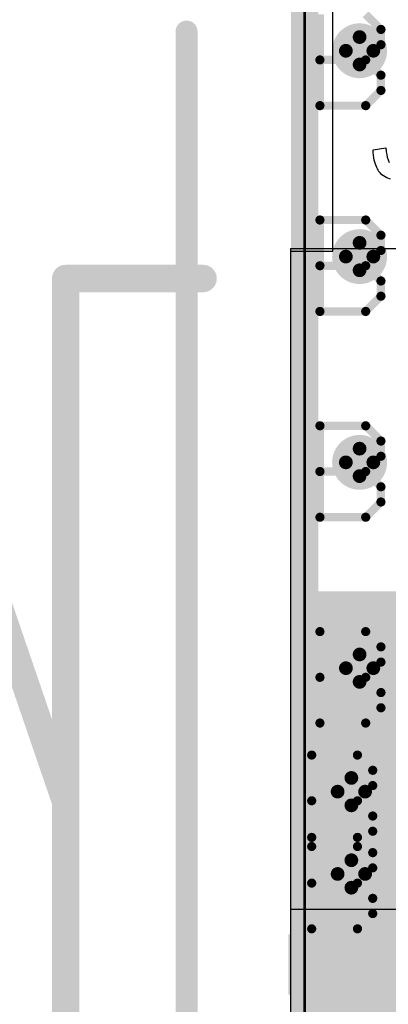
# Model space of a CAD drawing. Extents: x -1.6 to 9, y -2.8 to 5.2.
# Tile 25 of 197: x -0.061 to 0.073, y 0.31 to 0.669. Entities that reach past the tile are written whole.
import ezdxf

# ---------------------------------------------------------------- set-up
doc = ezdxf.new("R2010")
doc.units = 0
doc.layers.get('0').update_dxf_attribs({"linetype": 'CONTINUOUS'})
for name, color, linetype in [('dfn6-15-57-c_board_dimension', 6, 'CONTINUOUS'), ('dfn6-15-57-c_copper_signal_1', 1, 'CONTINUOUS'), ('dfn6-15-57-c_copper_signal_2', 1, 'CONTINUOUS'), ('dfn6-15-57-c_copper_signal_bot', 5, 'CONTINUOUS'), ('dfn6-15-57-c_copper_signal_top', 1, 'CONTINUOUS'), ('dfn6-15-57-c_document', 1, 'CONTINUOUS'), ('dfn6-15-57-c_drawing_1', 1, 'CONTINUOUS'), ('dfn6-15-57-c_drillmap_1', 1, 'CONTINUOUS'), ('dfn6-15-57-c_legend_top', 2, 'CONTINUOUS'), ('dfn6-15-57-c_measures', 1, 'CONTINUOUS'), ('dfn6-15-57-c_profile', 1, 'CONTINUOUS'), ('dfn6-15-57-c_pth_drill', 1, 'CONTINUOUS'), ('dfn6-15-57-c_soldermask_bot', 1, 'CONTINUOUS'), ('dfn6-15-57-c_soldermask_top', 1, 'CONTINUOUS')]:
    doc.layers.add(name, color=color, linetype=linetype)

# ---------------------------------------------------------------- blocks, each defined once
blk = doc.blocks.new('D10')
at = {"const_width": 0.115}
blk.add_lwpolyline([(-0.025, 0), (0.025, 0)], dxfattribs=at)
blk = doc.blocks.new('D11')
at = {"const_width": 0.02}
blk.add_lwpolyline([(-0.0375, 0), (0.0375, 0)], dxfattribs=at)
blk = doc.blocks.new('D14')
at = {"const_width": 0.015}
blk.add_lwpolyline([(-0.01, 0), (0.01, 0)], dxfattribs=at)
blk = doc.blocks.new('D15')
at = {"const_width": 0.01}
blk.add_lwpolyline([(-0.005, 0, 1), (0.005, 0, 1)], format="xyb", close=True, dxfattribs=at)
blk = doc.blocks.new('D18')
at = {"const_width": 0.27}
blk.add_lwpolyline([(-0.025, 0), (0.025, 0)], dxfattribs=at)
blk = doc.blocks.new('D21')
at = {"const_width": 0.27}
blk.add_lwpolyline([(-0.025, 0), (0.025, 0)], dxfattribs=at)
blk = doc.blocks.new('D23')
at = {"const_width": 0.272}
blk.add_lwpolyline([(-0.026, 0), (0.026, 0)], dxfattribs=at)
blk = doc.blocks.new('D26')
at = {"const_width": 0.022}
blk.add_lwpolyline([(-0.0385, 0), (0.0385, 0)], dxfattribs=at)
blk = doc.blocks.new('D29')
at = {"const_width": 0.006}
blk.add_lwpolyline([(-0.003, 0, 1), (0.003, 0, 1)], format="xyb", close=True, dxfattribs=at)
blk = doc.blocks.new('D31')
at = {"const_width": 0.005}
blk.add_lwpolyline([(-0.0025, 0, 1), (0.0025, 0, 1)], format="xyb", close=True, dxfattribs=at)
blk = doc.blocks.new('D35')
at = {"const_width": 0.004}
blk.add_lwpolyline([(-0.002, 0, 1), (0.002, 0, 1)], format="xyb", close=True, dxfattribs=at)
blk = doc.blocks.new('D38')
at = {"const_width": 0.005}
blk.add_lwpolyline([(-0.0025, 0, 1), (0.0025, 0, 1)], format="xyb", close=True, dxfattribs=at)
blk = doc.blocks.new('D42')
at = {"const_width": 0.001667}
blk.add_lwpolyline([(-0.000833, 0, 1), (0.000833, 0, 1)], format="xyb", close=True, dxfattribs=at)
blk = doc.blocks.new('D25')
at = {"const_width": 0.0025}
blk.add_lwpolyline([(-0.00125, 0, 1), (0.00125, 0, 1)], format="xyb", close=True, dxfattribs=at)

msp = doc.modelspace()

# ---------------------------------------------------------------- linework, layer by layer
at = {"layer": 'dfn6-15-57-c_board_dimension', "color": 6, "const_width": 0.01}
msp.add_lwpolyline([(0.043, 0), (0.043, 0.675)], dxfattribs=at)
at = {"layer": 'dfn6-15-57-c_copper_signal_1', "color": 1}
msp.add_lwpolyline([(0.546805, 0.675), (0.546805, 0.585), (0.562, 0.585), (0.562, 0.065), (0.546805, 0.065), (0.546805, 0.010195), (0.053195, 0.010195), (0.053195, 0.065), (0.038, 0.065), (0.038, 0.585), (0.053195, 0.585), (0.053195, 0.675)], dxfattribs=at)
at = {"layer": 'dfn6-15-57-c_copper_signal_2', "color": 1}
msp.add_lwpolyline([(0.546805, 0.675), (0.546805, 0.585), (0.562, 0.585), (0.562, 0.065), (0.546805, 0.065), (0.546805, 0.010195), (0.053195, 0.010195), (0.053195, 0.065), (0.038, 0.065), (0.038, 0.585), (0.053195, 0.585), (0.053195, 0.675)], dxfattribs=at)
at = {"layer": 'dfn6-15-57-c_copper_signal_bot', "color": 5}
msp.add_lwpolyline([(0.546805, 0.675), (0.546805, 0.585), (0.562, 0.585), (0.562, 0.065), (0.546805, 0.065), (0.546805, 0.010195), (0.053195, 0.010195), (0.053195, 0.065), (0.038, 0.065), (0.038, 0.585), (0.053195, 0.585), (0.053195, 0.675)], dxfattribs=at)
at = {"layer": 'dfn6-15-57-c_copper_signal_top', "color": 1}
msp.add_lwpolyline([(0.546805, 0.675), (0.546805, 0.585), (0.562, 0.585), (0.562, 0.345), (0.477, 0.345), (0.477, 0.345), (0.123, 0.345), (0.123, 0.345), (0.038, 0.345), (0.038, 0.585), (0.053195, 0.585), (0.053195, 0.675)], dxfattribs=at)
at = {"layer": 'dfn6-15-57-c_document', "color": 1, "const_width": 0.01}
for points in [[(-0.463, 1.60987), (-0.044, 0.384276)], [(-0.044, 0.575), (0.006, 0.575)], [(-0.044, 0.04), (-0.044, 0.575)]]:
    msp.add_lwpolyline(points, dxfattribs=at)
at = {"layer": 'dfn6-15-57-c_drawing_1', "color": 1, "const_width": 0.003}
for points in [[(0.048559, 0.671328), (0.048559, 0.638006)], [(0.070774, 0.665774), (0.065221, 0.671328)], [(0.070774, 0.660221), (0.070774, 0.665774)], [(0.065221, 0.654667), (0.070774, 0.660221)], [(0.065221, 0.654667), (0.048559, 0.654667)], [(0.048559, 0.654667), (0.065221, 0.654667)], [(0.070774, 0.649113), (0.065221, 0.654667)], [(0.070774, 0.643559), (0.070774, 0.649113)], [(0.065221, 0.638006), (0.070774, 0.643559)], [(0.048559, 0.638006), (0.065221, 0.638006)], [(0.048559, 0.596328), (0.048559, 0.563006)], [(0.065221, 0.596328), (0.048559, 0.596328)], [(0.070774, 0.590774), (0.065221, 0.596328)], [(0.070774, 0.585221), (0.070774, 0.590774)], [(0.065221, 0.579667), (0.070774, 0.585221)], [(0.065221, 0.579667), (0.048559, 0.579667)], [(0.048559, 0.579667), (0.065221, 0.579667)], [(0.070774, 0.574113), (0.065221, 0.579667)], [(0.070774, 0.568559), (0.070774, 0.574113)], [(0.065221, 0.563006), (0.070774, 0.568559)], [(0.048559, 0.563006), (0.065221, 0.563006)], [(0.048559, 0.521328), (0.048559, 0.488006)], [(0.065221, 0.521328), (0.048559, 0.521328)], [(0.070774, 0.515774), (0.065221, 0.521328)], [(0.070774, 0.510221), (0.070774, 0.515774)], [(0.065221, 0.504667), (0.070774, 0.510221)], [(0.065221, 0.504667), (0.048559, 0.504667)], [(0.048559, 0.504667), (0.065221, 0.504667)], [(0.070774, 0.499113), (0.065221, 0.504667)], [(0.070774, 0.493559), (0.070774, 0.499113)], [(0.065221, 0.488006), (0.070774, 0.493559)], [(0.048559, 0.488006), (0.065221, 0.488006)], [(0.048559, 0.446328), (0.048559, 0.413006)], [(0.065221, 0.446328), (0.048559, 0.446328)], [(0.070774, 0.440774), (0.065221, 0.446328)], [(0.070774, 0.435221), (0.070774, 0.440774)], [(0.065221, 0.429667), (0.070774, 0.435221)], [(0.065221, 0.429667), (0.048559, 0.429667)], [(0.048559, 0.429667), (0.065221, 0.429667)], [(0.070774, 0.424113), (0.065221, 0.429667)], [(0.070774, 0.418559), (0.070774, 0.424113)], [(0.065221, 0.413006), (0.070774, 0.418559)], [(0.048559, 0.413006), (0.065221, 0.413006)], [(0.045559, 0.401328), (0.045559, 0.368006)], [(0.062221, 0.401328), (0.045559, 0.401328)], [(0.067774, 0.395774), (0.062221, 0.401328)], [(0.067774, 0.390221), (0.067774, 0.395774)], [(0.062221, 0.384667), (0.067774, 0.390221)], [(0.062221, 0.384667), (0.045559, 0.384667)], [(0.045559, 0.384667), (0.062221, 0.384667)], [(0.067774, 0.379113), (0.062221, 0.384667)], [(0.067774, 0.373559), (0.067774, 0.379113)], [(0.062221, 0.368006), (0.067774, 0.373559)], [(0.045559, 0.371328), (0.045559, 0.338006)], [(0.062221, 0.371328), (0.045559, 0.371328)], [(0.067774, 0.365774), (0.062221, 0.371328)], [(0.045559, 0.368006), (0.062221, 0.368006)], [(0.067774, 0.360221), (0.067774, 0.365774)], [(0.062221, 0.354667), (0.067774, 0.360221)], [(0.062221, 0.354667), (0.045559, 0.354667)], [(0.045559, 0.354667), (0.062221, 0.354667)], [(0.067774, 0.349113), (0.062221, 0.354667)], [(0.067774, 0.343559), (0.067774, 0.349113)], [(0.062221, 0.338006), (0.067774, 0.343559)], [(0.045559, 0.338006), (0.062221, 0.338006)]]:
    msp.add_lwpolyline(points, dxfattribs=at)
at = {"layer": 'dfn6-15-57-c_drillmap_1', "color": 1, "const_width": 0.005}
for points in [[(0.063, 0.653), (0.063, 0.663)], [(0.058, 0.658), (0.068, 0.658)], [(0.063, 0.578), (0.063, 0.588)], [(0.058, 0.583), (0.068, 0.583)], [(0.063, 0.503), (0.063, 0.513)], [(0.058, 0.508), (0.068, 0.508)], [(0.063, 0.428), (0.063, 0.438)], [(0.058, 0.433), (0.068, 0.433)], [(0.06, 0.383), (0.06, 0.393)], [(0.055, 0.388), (0.065, 0.388)], [(0.06, 0.353), (0.06, 0.363)], [(0.055, 0.358), (0.065, 0.358)]]:
    msp.add_lwpolyline(points, dxfattribs=at)
at = {"layer": 'dfn6-15-57-c_legend_top', "color": 2}
msp.add_lwpolyline([(0.074216, 0.611186), (0.072939, 0.611685), (0.072273, 0.612018), (0.071663, 0.612407), (0.071108, 0.612851), (0.070553, 0.61335), (0.070498, 0.613405), (0.070442, 0.613461), (0.070331, 0.613683), (0.070165, 0.613905), (0.069942, 0.614183), (0.069721, 0.614571), (0.069499, 0.615015), (0.069221, 0.615514), (0.068999, 0.616069), (0.068777, 0.616736), (0.068555, 0.617402), (0.068333, 0.618178), (0.068222, 0.619011), (0.068055, 0.619955), (0.068, 0.620898), (0.068, 0.621952), (0.072606, 0.622619), (0.072606, 0.622563), (0.072606, 0.622452), (0.072606, 0.62223), (0.072662, 0.621897), (0.072718, 0.621564), (0.072718, 0.621176), (0.072884, 0.620232), (0.07305, 0.619233), (0.073383, 0.618234), (0.073716, 0.617346)], dxfattribs=at)
at = {"layer": 'dfn6-15-57-c_measures', "color": 1, "const_width": 0.008}
msp.add_lwpolyline([(0, -0.28), (0, 0.665)], dxfattribs=at)
at = {"layer": 'dfn6-15-57-c_profile', "color": 1, "const_width": 0.001}
msp.add_lwpolyline([(0.043, 0), (0.043, 0.675)], dxfattribs=at)
at = {"layer": 'dfn6-15-57-c_soldermask_bot', "color": 1}
msp.add_lwpolyline([(0.557, 0.675), (0.557, 0.586), (0.562, 0.586), (0.562, 0.064), (0.557, 0.064), (0.557, 0), (0.043, 0), (0.043, 0.064), (0.038, 0.064), (0.038, 0.586), (0.043, 0.586), (0.043, 0.675)], dxfattribs=at)
at = {"layer": 'dfn6-15-57-c_soldermask_top', "color": 1}
msp.add_lwpolyline([(0.562, 0.064), (0.321, 0.064), (0.321, 0.211), (0.5175, 0.211), (0.5175, 0.286), (0.0825, 0.286), (0.0825, 0.211), (0.279, 0.211), (0.279, 0.064), (0.038, 0.064), (0.038, 0.586), (0.279, 0.586), (0.279, 0.439), (0.0825, 0.439), (0.0825, 0.364), (0.5175, 0.364), (0.5175, 0.439), (0.321, 0.439), (0.321, 0.586), (0.562, 0.586), (0.562, 0.064)], dxfattribs=at)

# ---------------------------------------------------------------- block references
at = {"layer": 'dfn6-15-57-c_copper_signal_1'}
for name, p in [('D15', (0.063, 0.658)), ('D15', (0.063, 0.583)), ('D15', (0.063, 0.508)), ('D18', (0.073, 0.325)), ('D15', (0.063, 0.433)), ('D15', (0.06, 0.388)), ('D15', (0.06, 0.358))]:
    msp.add_blockref(name, p, dxfattribs=at)
at = {"layer": 'dfn6-15-57-c_copper_signal_2'}
for name, p in [('D15', (0.063, 0.658)), ('D15', (0.063, 0.583)), ('D15', (0.063, 0.508)), ('D18', (0.073, 0.325)), ('D15', (0.063, 0.433)), ('D15', (0.06, 0.388)), ('D15', (0.06, 0.358))]:
    msp.add_blockref(name, p, dxfattribs=at)
at = {"layer": 'dfn6-15-57-c_copper_signal_bot'}
for name, p in [('D15', (0.063, 0.658)), ('D15', (0.063, 0.583)), ('D15', (0.063, 0.508)), ('D21', (0.073, 0.325)), ('D15', (0.063, 0.433)), ('D15', (0.06, 0.388)), ('D15', (0.06, 0.358))]:
    msp.add_blockref(name, p, dxfattribs=at)
at = {"layer": 'dfn6-15-57-c_copper_signal_top'}
for name, p in [('D15', (0.063, 0.658)), ('D15', (0.063, 0.583)), ('D15', (0.063, 0.508)), ('D10', (0.073, 0.4025)), ('D15', (0.063, 0.433)), ('D15', (0.06, 0.388)), ('D15', (0.06, 0.358)), ('D14', (0.048, 0.352499)), ('D11', (0.0755, 0.325))]:
    msp.add_blockref(name, p, dxfattribs=at)
at = {"layer": 'dfn6-15-57-c_document'}
for p in [(-0.044, 0.575), (-0.044, 0.575), (0.006, 0.575), (-0.044, 0.384276)]:
    msp.add_blockref('D31', p, dxfattribs=at)
at = {"layer": 'dfn6-15-57-c_drawing_1'}
for p in [(0.070774, 0.665774), (0.070774, 0.660221), (0.048559, 0.654667), (0.065221, 0.654667), (0.065221, 0.654667), (0.070774, 0.649113), (0.070774, 0.643559), (0.048559, 0.638006), (0.065221, 0.638006), (0.048559, 0.596328), (0.048559, 0.596328), (0.065221, 0.596328), (0.070774, 0.590774), (0.070774, 0.585221), (0.048559, 0.579667), (0.065221, 0.579667), (0.065221, 0.579667), (0.070774, 0.574113), (0.070774, 0.568559), (0.048559, 0.563006), (0.065221, 0.563006), (0.048559, 0.521328), (0.048559, 0.521328), (0.065221, 0.521328), (0.070774, 0.515774), (0.070774, 0.510221), (0.048559, 0.504667), (0.065221, 0.504667), (0.065221, 0.504667), (0.070774, 0.499113), (0.070774, 0.493559), (0.048559, 0.488006), (0.065221, 0.488006), (0.048559, 0.446328), (0.048559, 0.446328), (0.065221, 0.446328), (0.070774, 0.440774), (0.070774, 0.435221), (0.048559, 0.429667), (0.065221, 0.429667), (0.065221, 0.429667), (0.070774, 0.424113), (0.070774, 0.418559), (0.048559, 0.413006), (0.065221, 0.413006), (0.045559, 0.401328), (0.045559, 0.401328), (0.062221, 0.401328), (0.067774, 0.395774), (0.067774, 0.390221), (0.045559, 0.384667), (0.062221, 0.384667), (0.062221, 0.384667), (0.067774, 0.379113), (0.067774, 0.373559), (0.045559, 0.371328), (0.045559, 0.371328), (0.045559, 0.368006), (0.062221, 0.371328), (0.062221, 0.368006), (0.067774, 0.365774), (0.067774, 0.360221), (0.045559, 0.354667), (0.062221, 0.354667), (0.062221, 0.354667), (0.067774, 0.349113), (0.067774, 0.343559), (0.045559, 0.338006), (0.062221, 0.338006)]:
    msp.add_blockref('D42', p, dxfattribs=at)
at = {"layer": 'dfn6-15-57-c_drillmap_1'}
for p in [(0.063, 0.663), (0.058, 0.658), (0.068, 0.658), (0.063, 0.653), (0.063, 0.588), (0.058, 0.583), (0.068, 0.583), (0.063, 0.578), (0.063, 0.513), (0.058, 0.508), (0.068, 0.508), (0.063, 0.503), (0.063, 0.438), (0.058, 0.433), (0.068, 0.433), (0.063, 0.428), (0.06, 0.393), (0.055, 0.388), (0.065, 0.388), (0.06, 0.383), (0.06, 0.363), (0.055, 0.358), (0.065, 0.358), (0.06, 0.353)]:
    msp.add_blockref('D25', p, dxfattribs=at)
at = {"layer": 'dfn6-15-57-c_measures'}
msp.add_blockref('D35', (0, 0.665), dxfattribs=at)
at = {"layer": 'dfn6-15-57-c_pth_drill'}
for p in [(0.063, 0.658), (0.063, 0.583), (0.063, 0.508), (0.063, 0.433), (0.06, 0.388), (0.06, 0.358)]:
    msp.add_blockref('D38', p, dxfattribs=at)
at = {"layer": 'dfn6-15-57-c_soldermask_bot'}
msp.add_blockref('D23', (0.073, 0.325), dxfattribs=at)
at = {"layer": 'dfn6-15-57-c_soldermask_top'}
for name, p in [('D29', (0.063, 0.583)), ('D26', (0.0755, 0.325))]:
    msp.add_blockref(name, p, dxfattribs=at)

doc.saveas('drawing.dxf')
